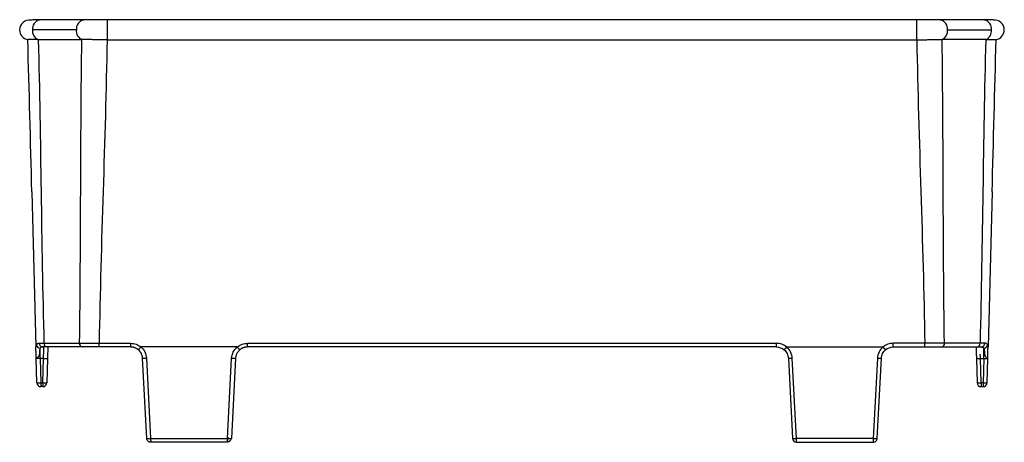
# Model space of a CAD drawing. Header units: millimetres. Extents: x -724 to 2234, y 427 to 799.
# Tile 8 of 8: x 2110 to 2234, y 627 to 680. Entities that reach past the tile are written whole.
import ezdxf

# ---------------------------------------------------------------- set-up
doc = ezdxf.new("R2010")
doc.units = ezdxf.units.MM

# ---------------------------------------------------------------- blocks, each defined once
blk = doc.blocks.new('Drawing View6')
at = {"color": 7, "linetype": 'Continuous', "lineweight": 25}
for p, q in [((-108.02, 0), (-113.56, 0)), ((-105.02, 0), (-105.02, -2.49)), ((-3.01, 0), (-105.02, 0)), ((-3.01, 0), (-3.01, -2.49)), ((5.54, 0), (0, 0)), ((-114.68, -0.01), (-114.68, -0.01)), ((-108.91, -1.25), (-114.45, -1.25)), ((-113.71, -2.48), (-108.22, -2.48)), ((0.15, -2.48), (0.2, -2.48)), ((5.69, -2.48), (0.2, -2.48)), ((0.88, -1.25), (6.42, -1.25)), ((-105.02, -2.49), (-3.01, -2.49)), ((-114.52, -21.65), (-114.01, -41.18)), ((6.5, -21.65), (5.99, -41.18)), ((-113, -40.71), (-108.51, -40.71)), ((-106.04, -40.72), (-102.06, -40.72)), ((-106.04, -41.18), (-106.04, -40.72)), ((-102.06, -41.18), (-102.06, -40.72)), ((-87.35, -40.72), (-20.67, -40.72)), ((-87.35, -41.18), (-87.35, -40.72)), ((-20.67, -41.18), (-20.67, -40.72)), ((-1.98, -40.72), (-5.96, -40.72)), ((-5.96, -41.18), (-5.96, -40.72)), ((-1.98, -41.18), (-1.98, -40.72)), ((4.98, -40.71), (0.49, -40.71)), ((-114.01, -41.35), (-114.01, -41.18)), ((-114, -41.64), (-114.01, -41.35)), ((-113.47, -42.65), (-113.47, -41.34)), ((-113, -41.24), (-113, -41.18)), ((-108.17, -41.18), (-112.65, -41.18)), ((-102.06, -41.18), (-106.04, -41.18)), ((-88.64, -41.18), (-100.77, -41.18)), ((-88.36, -41.59), (-88.3, -41.53)), ((-20.67, -41.18), (-87.35, -41.18)), ((-19.67, -41.59), (-19.73, -41.53)), ((-19.38, -41.18), (-7.25, -41.18)), ((-5.96, -41.18), (-1.98, -41.18)), ((0.14, -41.18), (4.63, -41.18)), ((4.98, -41.24), (4.98, -41.18)), ((5.45, -42.65), (5.45, -41.34)), ((5.98, -41.35), (5.99, -41.18)), ((5.98, -41.64), (5.98, -41.35)), ((-113.89, -45.7), (-113.97, -42.65)), ((-113.05, -42.65), (-113.47, -42.65)), ((-113.47, -42.65), (-113.39, -45.7)), ((-113.13, -45.7), (-113.05, -42.65)), ((-112.55, -42.65), (-112.63, -45.7)), ((-100.04, -52.71), (-100.57, -42.61)), ((-100.08, -42.59), (-99.55, -52.7)), ((-89.87, -52.7), (-89.34, -42.59)), ((-88.85, -42.61), (-89.38, -52.71)), ((-19.18, -42.61), (-18.65, -52.71)), ((-18.16, -52.7), (-18.69, -42.59)), ((-7.95, -42.59), (-8.48, -52.7)), ((-7.99, -52.71), (-7.46, -42.61)), ((4.53, -42.65), (4.61, -45.7)), ((5.03, -42.65), (5.45, -42.65)), ((5.11, -45.7), (5.03, -42.65)), ((5.45, -42.65), (5.37, -45.7)), ((5.87, -45.7), (5.95, -42.65)), ((5.93, -42.62), (5.95, -42.65)), ((-113.39, -45.7), (-113.13, -45.7)), ((-113.39, -45.7), (-113.39, -46.18)), ((-113.13, -45.7), (-113.13, -46.18)), ((5.37, -45.7), (5.11, -45.7)), ((5.11, -45.7), (5.11, -46.18)), ((5.37, -45.7), (5.37, -46.18)), ((-113.13, -46.18), (-113.39, -46.18)), ((5.11, -46.18), (5.37, -46.18)), ((-99.55, -52.7), (-89.87, -52.7)), ((-89.87, -53.18), (-99.54, -53.18)), ((-89.84, -52.55), (-89.87, -53.09)), ((-8.48, -52.7), (-18.16, -52.7)), ((-18.16, -53.18), (-8.49, -53.18))]:
    blk.add_line(p, q, dxfattribs=at)
for centre, radius, start, end in [((-114.81, -1.25), 1.25, 82.7265, 180), ((-113.32, -1.11), 1.13, 102.3112, 187.1601), ((5.3, -1.11), 1.13, 352.8399, 77.6888), ((6.78, -1.25), 1.25, 0, 95.6295), ((-107.78, -1.11), 1.13, 102.0794, 187.3178), ((-0.24, -1.11), 1.13, 352.6822, 77.9206), ((-114.81, -1.25), 1.25, 180, 259.9438), ((-113.25, -1.37), 1.21, 174.2808, 247.0332), ((-107.71, -1.37), 1.21, 174.2772, 247.0522), ((-0.32, -1.37), 1.21, 292.9478, 5.7228), ((5.22, -1.37), 1.21, 292.9668, 5.7192), ((6.78, -1.25), 1.25, 280.0562, 0), ((-113.45, -40.83), 0.512, 189.6733, 267.3209), ((-113.13, -40.73), 0.46, 177.902, 266.0718), ((-112.57, -40.76), 0.433, 173.0761, 258.8731), ((-108.08, -40.76), 0.433, 173.0761, 258.8731), ((0.06, -40.76), 0.433, 281.1269, 6.9239), ((4.55, -40.76), 0.433, 281.1269, 6.9239), ((5.1, -40.73), 0.46, 273.9282, 2.098), ((5.43, -40.83), 0.512, 272.6791, 350.3267), ((-112.8, -37.87), 4.78, 267.0055, 272.9945), ((-100.44, -37.92), 4.69, 268.5083, 274.4927), ((-88.97, -37.92), 4.69, 265.5073, 271.4917), ((-19.05, -37.92), 4.69, 268.5083, 274.4927), ((-7.58, -37.92), 4.69, 265.5073, 271.4917), ((4.78, -37.87), 4.78, 267.0055, 272.9945), ((-113.64, -40.92), 4.78, 267.0055, 272.9945), ((-113.39, -45.68), 0.5, 181.5, 270), ((-112.88, -40.92), 4.78, 267.0055, 272.9945), ((-113.13, -45.68), 0.5, 270, 358.5), ((4.86, -40.92), 4.78, 267.0055, 272.9945), ((5.11, -45.68), 0.5, 181.5, 270), ((5.62, -40.92), 4.78, 267.0055, 272.9945), ((5.37, -45.68), 0.5, 270, 358.5), ((-99.91, -48.02), 4.69, 268.5083, 274.4927), ((-99.79, -50.37), 2.36, 264.0433, 275.9567), ((-89.5, -48.02), 4.69, 265.5073, 271.4917), ((-89.82, -52.64), 0.445, 263.4923, 350.4061), ((-18.52, -48.02), 4.69, 268.5083, 274.4927), ((-18.16, -52.69), 0.49, 183, 270), ((-8.11, -48.02), 4.69, 265.5073, 271.4917), ((-8.23, -50.37), 2.36, 264.0433, 275.9567)]:
    blk.add_arc(centre, radius, start, end, dxfattribs=at)
for points, knots in [([(-105.02, 0), (-105.3, 0), (-105.85, 0), (-106.66, 0), (-107.4, 0), (-107.82, 0), (-108.02, 0)], [0, 0, 0, 0, 0.251352, 0.5003567, 0.7505536, 1, 1, 1, 1]), ([(0, 0), (-0.21, 0), (-0.62, 0), (-1.37, 0), (-2.17, 0), (-2.73, 0), (-3.01, 0)], [0, 0, 0, 0, 0.2494464, 0.4996433, 0.748648, 1, 1, 1, 1]), ([(-113.56, 0), (-113.74, 0), (-114.09, 0), (-114.43, 0), (-114.63, -0.01), (-114.64, -0.01), (-114.64, -0.01)], [0, 0, 0, 0, 0.27179, 0.538579, 0.804144, 1, 1, 1, 1]), ([(6.65, -0.01), (6.65, 0), (6.64, 0), (6.43, 0), (6.07, 0), (5.72, 0), (5.54, 0)], [0, 0, 0, 0, 0.208659, 0.4705589, 0.7331005, 1, 1, 1, 1]), ([(-113.72, -2.48), (-113.77, -2.48), (-113.87, -2.48), (-114.01, -2.48), (-114.14, -2.48), (-114.27, -2.48), (-114.39, -2.48), (-114.5, -2.48), (-114.6, -2.48), (-114.69, -2.48), (-114.77, -2.48), (-114.83, -2.48), (-114.89, -2.48), (-114.94, -2.48), (-114.98, -2.48), (-115.01, -2.48), (-115.02, -2.48), (-115.02, -2.48), (-115.03, -2.48)], [0, 0, 0, 0, 0.061317, 0.123132, 0.185369, 0.247956, 0.310829, 0.373925, 0.437159, 0.500456, 0.563739, 0.626929, 0.689952, 0.752732, 0.815197, 0.877275, 0.938898, 1, 1, 1, 1]), ([(-105.04, -2.49), (-105.11, -2.49), (-105.24, -2.49), (-105.46, -2.49), (-105.67, -2.49), (-105.9, -2.49), (-106.13, -2.49), (-106.36, -2.49), (-106.59, -2.49), (-106.83, -2.48), (-107.06, -2.48), (-107.3, -2.48), (-107.53, -2.48), (-107.75, -2.48), (-107.97, -2.48), (-108.11, -2.48), (-108.18, -2.48)], [0, 0, 0, 0, 0.0586867, 0.119597, 0.1826979, 0.2479439, 0.3152795, 0.3846409, 0.4559601, 0.5291651, 0.6041035, 0.6806525, 0.7586877, 0.8380528, 0.9185613, 1, 1, 1, 1]), ([(-2.99, -2.49), (-2.91, -2.49), (-2.77, -2.49), (-2.54, -2.49), (-2.29, -2.49), (-2.02, -2.49), (-1.74, -2.48), (-1.44, -2.48), (-1.13, -2.48), (-0.8, -2.48), (-0.48, -2.48), (-0.15, -2.48), (0.05, -2.48), (0.15, -2.48)], [0, 0, 0, 0, 0.060812, 0.12681, 0.198969, 0.277049, 0.361039, 0.451377, 0.548578, 0.65223, 0.761783, 0.877286, 1, 1, 1, 1]), ([(5.69, -2.48), (5.75, -2.48), (5.85, -2.48), (5.99, -2.48), (6.12, -2.48), (6.23, -2.48), (6.33, -2.48), (6.43, -2.48), (6.51, -2.48), (6.58, -2.48), (6.64, -2.48), (6.7, -2.48), (6.78, -2.48), (6.86, -2.48), (6.94, -2.48), (6.99, -2.48), (7, -2.48), (7, -2.48)], [0, 0, 0, 0, 0.064192, 0.125772, 0.184892, 0.241511, 0.295539, 0.347115, 0.396355, 0.443347, 0.488156, 0.53078, 0.571092, 0.677781, 0.784486, 0.891593, 1, 1, 1, 1]), ([(-114.01, -41.35), (-114.01, -41.34), (-114.01, -41.31), (-114.01, -41.27), (-114.01, -41.19), (-114, -41.1), (-113.98, -41), (-113.96, -40.94), (-113.95, -40.92)], [0, 0, 0, 0, 0.062001, 0.125356, 0.250714, 0.500413, 0.748619, 1, 1, 1, 1]), ([(-113.95, -40.92), (-113.95, -40.9), (-113.93, -40.87), (-113.9, -40.82), (-113.86, -40.79), (-113.82, -40.76), (-113.77, -40.74), (-113.72, -40.72), (-113.66, -40.71), (-113.61, -40.71), (-113.59, -40.71)], [0, 0, 0, 0, 0.119717, 0.240399, 0.362351, 0.485854, 0.611163, 0.738501, 0.868059, 1, 1, 1, 1]), ([(-113.59, -40.71), (-113.56, -40.71), (-113.51, -40.71), (-113.42, -40.71), (-113.32, -40.71), (-113.22, -40.71), (-113.12, -40.71), (-113.04, -40.71), (-113, -40.71)], [0, 0, 0, 0, 0.163688, 0.328817, 0.495217, 0.662698, 0.83104, 1, 1, 1, 1]), ([(-108.51, -40.71), (-108.47, -40.71), (-108.38, -40.71), (-108.25, -40.71), (-108.1, -40.71), (-107.96, -40.71), (-107.81, -40.71), (-107.66, -40.71), (-107.5, -40.72), (-107.35, -40.72), (-107.2, -40.72), (-107.05, -40.72), (-106.89, -40.72), (-106.75, -40.72), (-106.6, -40.72), (-106.45, -40.72), (-106.31, -40.72), (-106.17, -40.72), (-106.08, -40.72), (-106.04, -40.72)], [0, 0, 0, 0, 0.0663994, 0.1322957, 0.1975658, 0.2620969, 0.3257887, 0.3885543, 0.4503215, 0.5110316, 0.570588, 0.6289257, 0.6860053, 0.7417865, 0.796231, 0.8493031, 0.9009718, 0.9512109, 1, 1, 1, 1]), ([(-102.06, -40.72), (-101.84, -40.72), (-101.6, -40.76), (-101.16, -40.92), (-100.96, -41.04), (-100.78, -41.19)], [0, 0, 0, 0, 0.5, 0.5, 1, 1, 1, 1]), ([(-88.63, -41.19), (-88.46, -41.04), (-88.25, -40.92), (-87.81, -40.76), (-87.58, -40.72), (-87.35, -40.72)], [0, 0, 0, 0, 0.5, 0.5, 1, 1, 1, 1]), ([(-19.39, -41.19), (-19.57, -41.04), (-19.77, -40.92), (-20.21, -40.76), (-20.45, -40.72), (-20.67, -40.72)], [0, 0, 0, 0, 0.5, 0.5, 1, 1, 1, 1]), ([(-5.96, -40.72), (-6.19, -40.72), (-6.42, -40.76), (-6.86, -40.92), (-7.07, -41.04), (-7.24, -41.19)], [0, 0, 0, 0, 0.5, 0.5, 1, 1, 1, 1]), ([(0.49, -40.71), (0.17, -40.71), (-0.22, -40.71), (-1.06, -40.72), (-1.53, -40.72), (-1.98, -40.72)], [0, 0, 0, 0, 0.5, 0.5, 1, 1, 1, 1]), ([(5.93, -40.92), (5.9, -40.84), (5.86, -40.79), (5.73, -40.72), (5.66, -40.71), (5.56, -40.71)], [0, 0, 0, 0, 0.5, 0.5, 1, 1, 1, 1]), ([(5.98, -41.35), (5.99, -41.32), (5.99, -41.3), (5.99, -41.26), (5.99, -41.24), (5.98, -41.18), (5.98, -41.14), (5.97, -41.03), (5.95, -40.97), (5.93, -40.92)], [0, 0, 0, 0, 0.125, 0.125, 0.25, 0.25, 0.5, 0.5, 1, 1, 1, 1]), ([(-113.97, -42.65), (-113.98, -42.51), (-113.98, -42.25), (-113.99, -41.9), (-114, -41.71), (-114, -41.64)], [0, 0, 0, 0, 0.371667, 0.742479, 1, 1, 1, 1]), ([(-113.47, -41.34), (-113.48, -41.36), (-113.5, -41.39), (-113.52, -41.45), (-113.53, -41.51), (-113.54, -41.58), (-113.55, -41.67), (-113.55, -41.79), (-113.56, -41.94), (-113.57, -42.06), (-113.59, -42.18), (-113.63, -42.3), (-113.68, -42.4), (-113.76, -42.48), (-113.83, -42.53), (-113.9, -42.57), (-113.96, -42.61), (-113.97, -42.63), (-113.97, -42.65)], [0, 0, 0, 0, 0.057625, 0.111513, 0.161587, 0.207792, 0.250101, 0.356548, 0.439714, 0.500011, 0.569133, 0.625037, 0.688903, 0.74993, 0.796622, 0.853327, 0.92093, 1, 1, 1, 1]), ([(-113.16, -41.18), (-113.18, -41.19), (-113.22, -41.19), (-113.28, -41.2), (-113.33, -41.21), (-113.38, -41.23), (-113.42, -41.26), (-113.45, -41.3), (-113.47, -41.33), (-113.47, -41.34)], [0, 0, 0, 0, 0.147668, 0.292883, 0.436136, 0.577941, 0.718826, 0.859331, 1, 1, 1, 1]), ([(-113.05, -42.65), (-113.05, -42.53), (-113.04, -42.31), (-113.03, -41.94), (-113.01, -41.57), (-113, -41.29), (-113, -41.25), (-113, -41.24)], [0, 0, 0, 0, 0.173767, 0.326492, 0.567882, 0.85823, 1, 1, 1, 1]), ([(-112.51, -41.18), (-112.51, -41.21), (-112.52, -41.34), (-112.52, -41.7), (-112.54, -42.18), (-112.55, -42.49), (-112.55, -42.65)], [0, 0, 0, 0, 0.072845, 0.43832, 0.724219, 1, 1, 1, 1]), ([(-106.04, -41.18), (-106.24, -41.18), (-106.43, -41.18), (-106.82, -41.18), (-107.01, -41.18), (-107.55, -41.18), (-107.89, -41.18), (-108.17, -41.18)], [0, 0, 0, 0, 0.25, 0.25, 0.5, 0.5, 1, 1, 1, 1]), ([(-101.1, -41.54), (-101.13, -41.51), (-101.19, -41.46), (-101.29, -41.4), (-101.4, -41.34), (-101.5, -41.29), (-101.61, -41.25), (-101.73, -41.22), (-101.84, -41.2), (-101.95, -41.19), (-102.03, -41.19), (-102.06, -41.18)], [0, 0, 0, 0, 0.115441, 0.229793, 0.34306, 0.455243, 0.566345, 0.676368, 0.785317, 0.893193, 1, 1, 1, 1]), ([(-101.1, -41.54), (-101.09, -41.54), (-101.09, -41.54), (-101.08, -41.53), (-101.06, -41.51), (-101.04, -41.49), (-101.01, -41.45), (-100.98, -41.42), (-100.95, -41.38), (-100.91, -41.34), (-100.88, -41.3), (-100.84, -41.26), (-100.81, -41.22), (-100.79, -41.2), (-100.78, -41.19)], [0, 0, 0, 0, 0.092473, 0.186438, 0.280816, 0.374494, 0.466395, 0.555547, 0.641135, 0.72253, 0.799294, 0.871172, 0.938064, 1, 1, 1, 1]), ([(-100.57, -42.61), (-100.57, -42.56), (-100.58, -42.48), (-100.6, -42.36), (-100.63, -42.24), (-100.67, -42.14), (-100.71, -42.04), (-100.76, -41.94), (-100.81, -41.86), (-100.87, -41.78), (-100.92, -41.71), (-100.98, -41.65), (-101.04, -41.59), (-101.08, -41.56), (-101.1, -41.54)], [0, 0, 0, 0, 0.104523, 0.205193, 0.302012, 0.394977, 0.484091, 0.569351, 0.650759, 0.728314, 0.802015, 0.871863, 0.937858, 1, 1, 1, 1]), ([(-100.77, -41.18), (-100.57, -41.35), (-100.4, -41.57), (-100.16, -42.06), (-100.09, -42.33), (-100.08, -42.59)], [0, 0, 0, 0, 0.5, 0.5, 1, 1, 1, 1]), ([(-89.34, -42.59), (-89.32, -42.33), (-89.25, -42.06), (-89.01, -41.57), (-88.84, -41.35), (-88.64, -41.18)], [0, 0, 0, 0, 0.5, 0.5, 1, 1, 1, 1]), ([(-88.32, -41.54), (-88.35, -41.57), (-88.41, -41.62), (-88.49, -41.71), (-88.58, -41.82), (-88.66, -41.94), (-88.73, -42.09), (-88.79, -42.25), (-88.83, -42.42), (-88.84, -42.54), (-88.85, -42.61)], [0, 0, 0, 0, 0.094669, 0.198006, 0.310011, 0.430681, 0.560017, 0.698017, 0.844678, 1, 1, 1, 1]), ([(-88.32, -41.54), (-88.32, -41.54), (-88.32, -41.54), (-88.33, -41.53), (-88.35, -41.51), (-88.37, -41.48), (-88.4, -41.45), (-88.43, -41.42), (-88.47, -41.38), (-88.5, -41.34), (-88.54, -41.3), (-88.57, -41.26), (-88.6, -41.22), (-88.62, -41.2), (-88.63, -41.19)], [0, 0, 0, 0, 0.092669, 0.186834, 0.281399, 0.375236, 0.467255, 0.556472, 0.642065, 0.723399, 0.800038, 0.871726, 0.938369, 1, 1, 1, 1]), ([(-87.35, -41.18), (-87.39, -41.19), (-87.48, -41.19), (-87.6, -41.2), (-87.73, -41.23), (-87.86, -41.27), (-87.98, -41.32), (-88.1, -41.38), (-88.21, -41.45), (-88.28, -41.51), (-88.32, -41.54)], [0, 0, 0, 0, 0.120233, 0.241821, 0.364766, 0.489073, 0.614746, 0.741789, 0.870206, 1, 1, 1, 1]), ([(-19.71, -41.54), (-19.7, -41.54), (-19.7, -41.54), (-19.69, -41.53), (-19.67, -41.51), (-19.65, -41.49), (-19.62, -41.45), (-19.59, -41.42), (-19.56, -41.38), (-19.52, -41.34), (-19.49, -41.3), (-19.45, -41.26), (-19.42, -41.22), (-19.4, -41.2), (-19.39, -41.19)], [0, 0, 0, 0, 0.0924727, 0.1864375, 0.280816, 0.3744939, 0.4663947, 0.555547, 0.6411353, 0.7225301, 0.7992941, 0.8711715, 0.9380639, 1, 1, 1, 1]), ([(-19.71, -41.54), (-19.55, -41.67), (-19.42, -41.84), (-19.24, -42.2), (-19.19, -42.4), (-19.18, -42.61)], [0, 0, 0, 0, 0.5, 0.5, 1, 1, 1, 1]), ([(-18.69, -42.59), (-18.7, -42.33), (-18.77, -42.06), (-19.01, -41.57), (-19.18, -41.35), (-19.38, -41.18)], [0, 0, 0, 0, 0.5, 0.5, 1, 1, 1, 1]), ([(-7.25, -41.18), (-7.45, -41.35), (-7.62, -41.57), (-7.86, -42.06), (-7.93, -42.33), (-7.95, -42.59)], [0, 0, 0, 0, 0.5, 0.5, 1, 1, 1, 1]), ([(-7.46, -42.61), (-7.45, -42.4), (-7.39, -42.2), (-7.21, -41.84), (-7.08, -41.67), (-6.93, -41.54)], [0, 0, 0, 0, 0.5, 0.5, 1, 1, 1, 1]), ([(-6.93, -41.54), (-6.93, -41.54), (-6.93, -41.54), (-6.94, -41.53), (-6.96, -41.51), (-6.98, -41.48), (-7.01, -41.45), (-7.04, -41.42), (-7.08, -41.38), (-7.11, -41.34), (-7.15, -41.3), (-7.18, -41.26), (-7.21, -41.22), (-7.23, -41.2), (-7.24, -41.19)], [0, 0, 0, 0, 0.0926695, 0.1868337, 0.2813991, 0.3752363, 0.4672548, 0.5564719, 0.6420647, 0.7233994, 0.800038, 0.8717264, 0.9383694, 1, 1, 1, 1]), ([(-1.98, -41.18), (-1.79, -41.18), (-1.59, -41.18), (-1.2, -41.18), (-1.01, -41.18), (-0.47, -41.18), (-0.14, -41.18), (0.14, -41.18)], [0, 0, 0, 0, 0.25, 0.25, 0.5, 0.5, 1, 1, 1, 1]), ([(4.49, -41.18), (4.49, -41.21), (4.49, -41.34), (4.5, -41.7), (4.51, -42.18), (4.52, -42.49), (4.53, -42.65)], [0, 0, 0, 0, 0.0728451, 0.4383197, 0.7242193, 1, 1, 1, 1]), ([(5.14, -41.18), (5.21, -41.18), (5.28, -41.2), (5.39, -41.25), (5.42, -41.29), (5.45, -41.34)], [0, 0, 0, 0, 0.5, 0.5, 1, 1, 1, 1]), ([(5.45, -41.34), (5.48, -41.41), (5.53, -41.55), (5.53, -41.87), (5.55, -42.15), (5.63, -42.35), (5.71, -42.47), (5.82, -42.54), (5.91, -42.59), (5.92, -42.61), (5.93, -42.62)], [0, 0, 0, 0, 0.210551, 0.419537, 0.632627, 0.690543, 0.758637, 0.862409, 0.947101, 1, 1, 1, 1]), ([(5.95, -42.65), (5.95, -42.51), (5.96, -42.25), (5.97, -41.9), (5.98, -41.71), (5.98, -41.64)], [0, 0, 0, 0, 0.371667, 0.742479, 1, 1, 1, 1]), ([(-113.47, -42.65), (-113.5, -42.64), (-113.54, -42.64), (-113.61, -42.64), (-113.67, -42.63), (-113.73, -42.63), (-113.78, -42.63), (-113.84, -42.63), (-113.91, -42.63), (-113.96, -42.64), (-113.97, -42.64), (-113.97, -42.65)], [0, 0, 0, 0, 0.087452, 0.173261, 0.25745, 0.340043, 0.421065, 0.500544, 0.660695, 0.827115, 1, 1, 1, 1]), ([(5.45, -42.65), (5.58, -42.64), (5.71, -42.63), (5.9, -42.63), (5.95, -42.64), (5.95, -42.65)], [0, 0, 0, 0, 0.5, 0.5, 1, 1, 1, 1]), ([(-99.54, -53.18), (-99.56, -53.18), (-99.6, -53.18), (-99.67, -53.17), (-99.72, -53.15), (-99.77, -53.13), (-99.82, -53.1), (-99.85, -53.07), (-99.9, -53.03), (-99.97, -52.95), (-100.02, -52.83), (-100.03, -52.75), (-100.04, -52.71)], [0, 0, 0, 0, 0.09111, 0.17569, 0.253737, 0.32525, 0.390227, 0.448666, 0.500566, 0.673543, 0.840021, 1, 1, 1, 1]), ([(-99.55, -52.71), (-99.55, -52.73), (-99.55, -52.78), (-99.55, -52.86), (-99.55, -52.94), (-99.54, -53.01), (-99.54, -53.08), (-99.54, -53.14), (-99.54, -53.18), (-99.54, -53.18), (-99.54, -53.18)], [0, 0, 0, 0, 0.094708, 0.198079, 0.310109, 0.430796, 0.560133, 0.698117, 0.844741, 1, 1, 1, 1]), ([(-89.87, -53.18), (-89.87, -53.18), (-89.87, -53.13), (-89.87, -52.95), (-89.87, -52.83), (-89.87, -52.7)], [0, 0, 0, 0, 0.5, 0.5, 1, 1, 1, 1]), ([(-18.16, -53.18), (-18.16, -53.18), (-18.16, -53.13), (-18.16, -53), (-18.16, -52.94), (-18.16, -52.83), (-18.16, -52.76), (-18.16, -52.7)], [0, 0, 0, 0, 0.5, 0.5, 0.75, 0.75, 1, 1, 1, 1]), ([(-8.48, -52.71), (-8.48, -52.78), (-8.48, -52.84), (-8.48, -52.95), (-8.48, -53), (-8.48, -53.13), (-8.48, -53.18), (-8.49, -53.18)], [0, 0, 0, 0, 0.25, 0.25, 0.5, 0.5, 1, 1, 1, 1]), ([(-8.49, -53.18), (-8.36, -53.18), (-8.23, -53.13), (-8.1, -53), (-8.06, -52.95), (-8.01, -52.84), (-7.99, -52.78), (-7.99, -52.71)], [0, 0, 0, 0, 0.5, 0.5, 0.75, 0.75, 1, 1, 1, 1])]:
    blk.add_open_spline(points, degree=3, knots=knots, dxfattribs=at)
for points in [[(-114.52, -21.65), (-114.69, -15.26), (-114.86, -8.87), (-115.03, -2.48)], [(-113.71, -2.48), (-113.71, -2.48), (-113.71, -2.48), (-113.72, -2.48)], [(-113.71, -2.48), (-113.39, -15.22), (-113.33, -27.97), (-113, -40.71)], [(-108.51, -40.71), (-108.33, -27.97), (-108.4, -15.22), (-108.22, -2.48)], [(-108.18, -2.48), (-108.19, -2.48), (-108.2, -2.48), (-108.22, -2.48)], [(0.49, -40.71), (0.3, -27.97), (0.37, -15.22), (0.2, -2.48)], [(5.69, -2.48), (5.37, -15.22), (5.3, -27.97), (4.98, -40.71)], [(5.69, -2.48), (5.69, -2.48), (5.69, -2.48), (5.69, -2.48)], [(6.5, -21.65), (6.67, -15.26), (6.84, -8.87), (7, -2.48)], [(-105.04, -2.49), (-105.26, -15.23), (-105.83, -27.97), (-106.04, -40.72)], [(-105.04, -2.49), (-105.03, -2.49), (-105.02, -2.49), (-105.02, -2.49)], [(-2.99, -2.49), (-2.99, -2.49), (-3, -2.49), (-3.01, -2.49)], [(-2.99, -2.49), (-2.77, -15.23), (-2.19, -27.97), (-1.98, -40.72)], [(5.56, -40.71), (5.41, -40.71), (5.21, -40.71), (4.98, -40.71)], [(-112.65, -41.18), (-112.85, -41.18), (-113.02, -41.18), (-113.16, -41.18)], [(-100.78, -41.19), (-100.78, -41.19), (-100.77, -41.18), (-100.77, -41.18)], [(-88.64, -41.18), (-88.64, -41.18), (-88.63, -41.19), (-88.63, -41.19)], [(-20.67, -41.18), (-20.32, -41.18), (-19.97, -41.31), (-19.71, -41.54)], [(-19.38, -41.18), (-19.38, -41.18), (-19.39, -41.19), (-19.39, -41.19)], [(-7.24, -41.19), (-7.24, -41.19), (-7.25, -41.18), (-7.25, -41.18)], [(-6.93, -41.54), (-6.66, -41.31), (-6.31, -41.18), (-5.96, -41.18)], [(4.63, -41.18), (4.83, -41.18), (5, -41.18), (5.14, -41.18)], [(5.03, -42.65), (5.02, -42.45), (5.01, -42.26), (5.01, -42.08)], [(-100.04, -52.71), (-100.04, -52.71), (-100.04, -52.71), (-100.04, -52.71)], [(-99.55, -52.7), (-99.55, -52.7), (-99.55, -52.71), (-99.55, -52.71)], [(-89.38, -52.71), (-89.38, -52.72), (-89.38, -52.72), (-89.38, -52.72)], [(-18.65, -52.71), (-18.65, -52.72), (-18.65, -52.72), (-18.65, -52.72)], [(-8.48, -52.7), (-8.48, -52.7), (-8.48, -52.71), (-8.48, -52.71)], [(-7.99, -52.71), (-7.99, -52.71), (-7.99, -52.71), (-7.99, -52.71)]]:
    blk.add_open_spline(points, degree=3, dxfattribs=at)

msp = doc.modelspace()

# ---------------------------------------------------------------- block references
at = {"color": 7, "linetype": 'Continuous', "lineweight": 25}
msp.add_blockref('Drawing View6', (2226.24, 680.07), dxfattribs=at)

doc.saveas('drawing.dxf')
